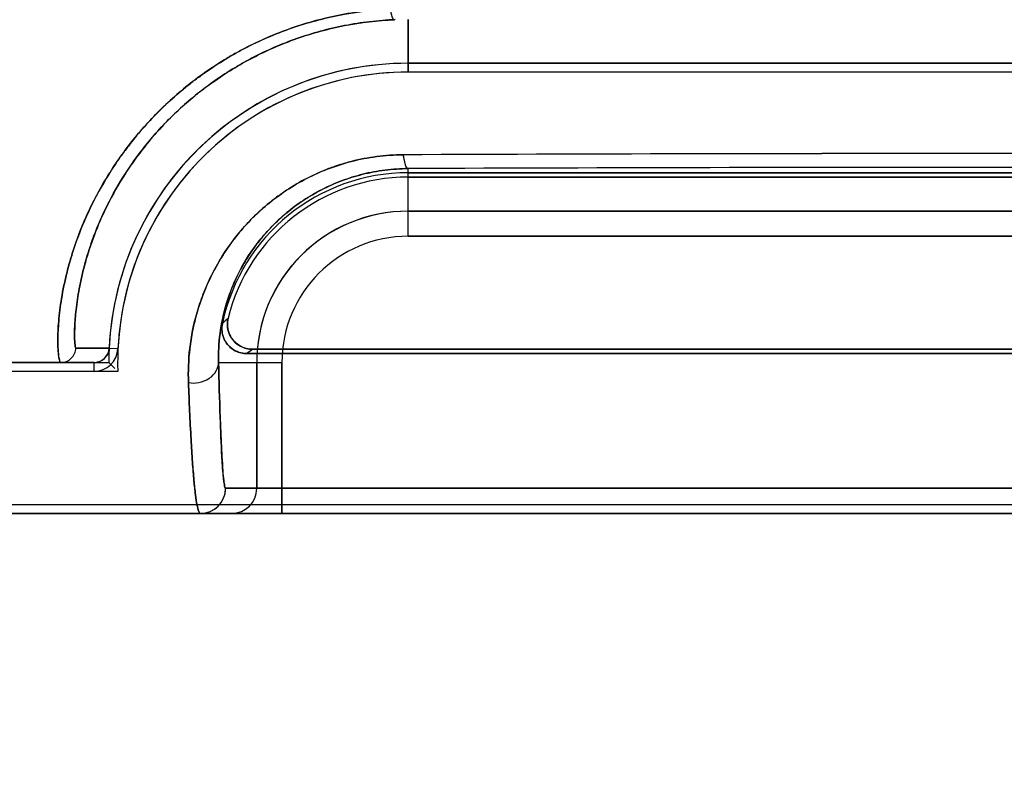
# Model space of a CAD drawing. Header units: millimetres. Extents: x 0 to 297, y 0 to 210.
# Tile 137 of 256: x 55.992 to 56.168, y 157.397 to 157.532. Entities that reach past the tile are written whole.
import ezdxf

# ---------------------------------------------------------------- set-up
doc = ezdxf.new("R2010")
doc.units = ezdxf.units.MM
doc.header["$LTSCALE"] = 16.335
doc.layers.get('0').update_dxf_attribs({"linetype": 'CONTINUOUS'})
for name, color, linetype in [('AXES_REF', 7, 'CONTINUOUS'), ('INTFCLR_1', 7, 'CONTINUOUS'), ('INTFCLR_72935', 7, 'CONTINUOUS')]:
    doc.layers.add(name, color=color, linetype=linetype)

msp = doc.modelspace()

# ---------------------------------------------------------------- linework, layer by layer
at = {"color": 7, "linetype": 'Continuous'}
for radius in [8.7262453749, 8.7255, 8.6696226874]:
    msp.add_circle((57.5376079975, 154.4105885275), radius, dxfattribs=at)
msp.add_arc((57.5376079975, 154.4105885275), 8.64, 278.2771290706, 261.7228709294, dxfattribs=at)
at = {"layer": 'AXES_REF', "color": 9, "linetype": 'Continuous'}
for radius in [7.9600610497, 5.3357191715]:
    msp.add_circle((57.5376079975, 154.4105885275), radius, dxfattribs=at)
at = {"layer": 'INTFCLR_1', "color": 9, "linetype": 'Continuous'}
for p, q in [((56.06135637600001, 157.5225216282), (56.0613563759, 157.5319638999)), ((56.0613563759, 157.4931536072), (56.0613563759, 157.5052652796)), ((56.0613563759, 157.4976529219), (56.2773563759, 157.4976529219)), ((56.2773563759, 157.4931536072), (56.0613563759, 157.4931536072)), ((56.0078852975, 157.473146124), (56.0019592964, 157.4731584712)), ((56.0078852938, 157.4731461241), (56.0094704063, 157.4730699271)), ((55.7899595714, 157.4705757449), (56.0051879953, 157.4705757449)), ((56.00518788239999, 157.4689888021), (56.0051879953, 157.4705757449)), ((56.02745612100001, 157.4705757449), (56.03877851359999, 157.4705757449)), ((56.034279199, 157.4480757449), (56.034279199, 157.4705757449)), ((56.03877851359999, 157.4705757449), (56.03877851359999, 157.4435757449)), ((56.3100050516, 157.4480757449), (56.0287077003, 157.4480757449)), ((55.7899603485, 157.4435757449), (56.5487524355, 157.4435757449))]:
    msp.add_line(p, q, dxfattribs=at)
at = {"layer": 'INTFCLR_1', "color": 6, "linetype": 'Continuous'}
for p, q in [((56.0613563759, 157.524108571), (56.2773563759, 157.524108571)), ((56.2773563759, 157.5225216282), (56.0613563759, 157.5225216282)), ((56.2773563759, 157.5045216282), (56.0613563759, 157.5045216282)), ((56.0613563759, 157.5037342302), (56.2773563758, 157.5037342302)), ((56.3052000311, 157.4729500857), (56.0335127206, 157.4729500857)), ((56.0325253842, 157.4721626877), (56.30618736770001, 157.4721626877)), ((56.0051879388, 157.4689888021), (55.7801063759, 157.4689888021)), ((55.7899595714, 157.4451626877), (56.5487531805, 157.4451626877))]:
    msp.add_line(p, q, dxfattribs=at)
for centre, radius, start, end in [((56.0613563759, 157.4705757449), 0.0535328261, 89.99999997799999, 177.2478843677), ((56.0613563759, 157.4705757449), 0.0519458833, 90.00000018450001, 177.2478827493), ((56.0613563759, 157.4705757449), 0.0339458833, 90.0000002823, 168.1110849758), ((56.0613563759, 157.4705757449), 0.0331584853, 90.0000001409, 166.1647639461), ((56.00518818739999, 157.4732759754), 0.004287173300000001, 269.9959199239, 357.2452328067), ((56.00518818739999, 157.4732759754), 0.0027002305, 269.9959235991, 357.2444281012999)]:
    msp.add_arc(centre, radius, start, end, dxfattribs=at)
at = {"layer": 'INTFCLR_1', "color": 9, "linetype": 'Continuous'}
for centre, radius, start, end in [((56.1694637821, 131.2576342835), 26.2503226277, 89.76253352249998, 90.23793415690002), ((56.1693560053, 130.6339043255), 26.8715781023, 89.76972018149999, 90.23027823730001), ((56.0613563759, 157.4705757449), 0.027077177, 90.00000002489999, 180.0000000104), ((56.0613563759, 157.4705757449), 0.0225778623, 90.00000024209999, 180.0000000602), ((56.0872004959, 157.4141439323), 0.08666632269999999, 132.0440530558, 132.9598189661), ((56.0793752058, 157.4144293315), 0.074350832, 128.0856596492, 129.0588527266), ((56.0242080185, 157.4480753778), 0.004499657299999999, 270.0035155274, 0.004675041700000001), ((56.0297794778, 157.4480754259), 0.0044997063, 270.0051764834, 0.0040618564)]:
    msp.add_arc(centre, radius, start, end, dxfattribs=at)
for points, knots in [([(55.9992622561, 157.4705757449), (55.9991504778, 157.4705757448), (55.9989678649, 157.4710414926), (55.99885062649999, 157.4717500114), (55.9987277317, 157.4731015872), (55.998707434, 157.4746149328), (55.9987525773, 157.476291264), (55.99891180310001, 157.4787105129), (55.99935435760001, 157.4822420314), (56.000148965, 157.4860586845), (56.0009534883, 157.4889696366), (56.0015208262, 157.490775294), (56.0025227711, 157.4937131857), (56.00442438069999, 157.498299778), (56.0068657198, 157.5027624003), (56.00880198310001, 157.5057761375), (56.0102371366, 157.5078700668), (56.01301130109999, 157.5115451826), (56.0166476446, 157.5155182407), (56.0202133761, 157.5187253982), (56.0224133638, 157.5205126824), (56.02589411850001, 157.5231480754), (56.0315645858, 157.5267112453), (56.03843852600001, 157.5297683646), (56.0442703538, 157.5316292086), (56.0503398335, 157.5330800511), (56.05502008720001, 157.5336523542), (56.058158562, 157.5337967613)], [0, 0, 0, 0, 0.003486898, 0.0118306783, 0.0253686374, 0.044159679, 0.0596403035, 0.0775150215, 0.1198323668, 0.1705134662, 0.1989847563, 0.214011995, 0.2295496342, 0.2958092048, 0.3686035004, 0.3878602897, 0.4075449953, 0.4477792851, 0.5314286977, 0.5750165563, 0.597294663, 0.6198308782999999, 0.7111959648, 0.8054560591, 0.8536503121, 0.9019924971, 1, 1, 1, 1]), ([(56.058158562, 157.5337967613), (56.05821439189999, 157.5333343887), (56.05831724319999, 157.5327536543), (56.0586574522, 157.5319087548), (56.05888333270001, 157.5319027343)], [0, 0, 0, 0, 0.6733216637, 1, 1, 1, 1]), ([(56.0019592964, 157.4731584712), (56.0018690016, 157.4731603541), (56.00181660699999, 157.4736360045), (56.0017219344, 157.474234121), (56.0017019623, 157.4755147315), (56.0017285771, 157.4769073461), (56.0018242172, 157.4784663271), (56.0020355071, 157.4807127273), (56.0025264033, 157.4839942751), (56.0033398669, 157.487538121), (56.0041424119, 157.4902409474), (56.0047034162, 157.4919178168), (56.00569018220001, 157.4946489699), (56.0075457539, 157.4989135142), (56.0099029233, 157.503057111), (56.01176520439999, 157.5058553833), (56.0131454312, 157.5078017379), (56.01581129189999, 157.511220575), (56.0192941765, 157.5149126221), (56.0227001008, 157.5178905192), (56.0248013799, 157.5195511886), (56.0281291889, 157.5220032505), (56.0335458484, 157.525317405), (56.0400961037, 157.5281567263), (56.0456518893, 157.5298861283), (56.05143689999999, 157.5312356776), (56.05589398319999, 157.5317679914), (56.05888333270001, 157.5319027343)], [0, 0, 0, 0, 0.0029919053, 0.0110777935, 0.0243792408, 0.0429042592, 0.058192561, 0.07586276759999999, 0.1177336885, 0.1679505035, 0.1961907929, 0.2111044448, 0.2265222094, 0.2923864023, 0.3648838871, 0.384083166, 0.4037307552, 0.4439154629, 0.5276324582, 0.5713409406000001, 0.5937027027, 0.616339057, 0.7082652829, 0.8033325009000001, 0.8520081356, 0.9008693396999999, 1, 1, 1, 1]), ([(56.0220719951, 157.4669763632), (56.0219930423, 157.4690073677), (56.0221616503, 157.4732424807), (56.0232242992, 157.4785447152), (56.0244859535, 157.482294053), (56.0253906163, 157.4844934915), (56.02697761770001, 157.4878864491), (56.0293565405, 157.4917170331), (56.03230407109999, 157.4951877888), (56.0342119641, 157.497111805), (56.0373398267, 157.4999450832), (56.04091141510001, 157.5023783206), (56.0447933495, 157.5043022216), (56.0475550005, 157.5054644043), (56.0511707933, 157.5066337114), (56.0549445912, 157.5073602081), (56.0580597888, 157.5076719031), (56.0596513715, 157.5077288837), (56.06045347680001, 157.5077304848)], [0, 0, 0, 0, 0.0977077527, 0.2028363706, 0.2587347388, 0.2876544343, 0.317117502, 0.4387813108, 0.5027649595, 0.5357085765, 0.568963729, 0.7056218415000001, 0.7412693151, 0.7771963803, 0.8495710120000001, 0.9235103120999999, 0.9614412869, 1, 1, 1, 1]), ([(56.06045347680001, 157.5077304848), (56.0604926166, 157.5074010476), (56.06061190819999, 157.506682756), (56.0608035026, 157.5058657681), (56.0611696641, 157.5052792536), (56.0613563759, 157.5052652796)], [0, 0, 0, 0, 0.3686700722, 0.7919314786, 1, 1, 1, 1]), ([(56.02745612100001, 157.4705757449), (56.027408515, 157.4723018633), (56.0275903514, 157.4759055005), (56.0285624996, 157.4804101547), (56.0296899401, 157.4835949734), (56.0304968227, 157.4854641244), (56.0319081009, 157.488358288), (56.034017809, 157.4916203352), (56.0366128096, 157.4945696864), (56.0382933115, 157.4962068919), (56.041053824, 157.4986271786), (56.0441944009, 157.5007028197), (56.0476032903, 157.5023348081), (56.050029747, 157.5033309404), (56.0532086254, 157.5043246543), (56.0565206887, 157.504947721), (56.05925549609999, 157.505212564), (56.0606523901, 157.5052620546), (56.0613563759, 157.5052652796)], [0, 0, 0, 0, 0.0959594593, 0.1995928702, 0.2548412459, 0.2834842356, 0.3126854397, 0.4337578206, 0.4977028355, 0.5307025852, 0.5640660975, 0.7017044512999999, 0.7377296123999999, 0.7740631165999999, 0.8473851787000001, 0.9223847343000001, 0.9608780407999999, 1, 1, 1, 1]), ([(55.9992622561, 157.4705757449), (55.9999328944, 157.4705757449), (56.001327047, 157.4711191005), (56.0019301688, 157.472488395), (56.0019592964, 157.4731584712)], [0, 0, 0, 0, 0.4999736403, 1, 1, 1, 1]), ([(56.0220719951, 157.4669763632), (56.0226861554, 157.4668811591), (56.0240017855, 157.4669025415), (56.02581785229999, 157.4676060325), (56.0271266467, 157.4689263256), (56.0274497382, 157.4700626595), (56.02745612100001, 157.4705757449)], [0, 0, 0, 0, 0.2575068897, 0.5335811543, 0.787394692, 1, 1, 1, 1]), ([(56.02745612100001, 157.4705757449), (56.0275359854, 157.4673123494), (56.0276628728, 157.4627570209), (56.0278592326, 157.4576379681), (56.0279687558, 157.4552825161), (56.028065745, 157.4533839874), (56.0281960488, 157.4515139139), (56.02831978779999, 157.4496340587), (56.0285122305, 157.4487758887), (56.0285772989, 157.4480770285), (56.0287077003, 157.4480757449)], [0, 0, 0, 0, 0.433822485, 0.6057424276, 0.6805165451, 0.7475306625, 0.8573118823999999, 0.9353819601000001, 0.9826693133, 1, 1, 1, 1]), ([(56.0242082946, 157.4435757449), (56.0240501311, 157.4435757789), (56.0237853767, 157.4442269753), (56.02356605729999, 157.4452213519), (56.0232817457, 157.4471316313), (56.02308466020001, 157.4490979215), (56.0229156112, 157.451069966), (56.022732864, 157.4535203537), (56.0224056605, 157.4588421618), (56.0222019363, 157.4635815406), (56.0220719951, 157.4669763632)], [0, 0, 0, 0, 0.0200957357, 0.0681862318, 0.1464023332, 0.2559464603, 0.3227422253, 0.3972360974, 0.5683490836, 1, 1, 1, 1])]:
    msp.add_open_spline(points, degree=3, knots=knots, dxfattribs=at)
at = {"layer": 'INTFCLR_1', "color": 6, "linetype": 'Continuous'}
for points, knots in [([(56.0335127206, 157.4729500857), (56.03301939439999, 157.4729500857), (56.0320279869, 157.4731136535), (56.0307088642, 157.4738234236), (56.0296941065, 157.4749217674), (56.0289890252, 157.4765087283), (56.0289846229, 157.4777932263), (56.0291599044, 157.4785049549)], [0, 0, 0, 0, 0.1831398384, 0.3651953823, 0.546521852, 0.727886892, 1, 1, 1, 1]), ([(56.02813867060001, 157.4775691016), (56.0280391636, 157.4770964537), (56.0279908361, 157.4761114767), (56.0283970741, 157.4746955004), (56.02923125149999, 157.4734815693), (56.0305934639, 157.4724594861), (56.0318111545, 157.4721626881), (56.0325253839, 157.4721626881)], [0, 0, 0, 0, 0.1827103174, 0.3654384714, 0.5479257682, 0.7298247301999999, 1, 1, 1, 1])]:
    msp.add_open_spline(points, degree=3, knots=knots, dxfattribs=at)
at = {"layer": 'INTFCLR_72935', "color": 9, "linetype": 'Continuous'}
for p, q in [((56.06135637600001, 157.5319638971), (56.0613563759, 157.5225216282)), ((56.0613563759, 157.4931536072), (56.06135637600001, 157.5052652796)), ((56.2773563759, 157.4976529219), (56.0613563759, 157.4976529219)), ((56.0613563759, 157.4931536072), (56.2773563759, 157.4931536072)), ((56.0019592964, 157.4731584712), (56.0078852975, 157.473146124)), ((56.0051879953, 157.4705757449), (55.7899595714, 157.4705757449)), ((56.02745612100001, 157.4705757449), (56.03877851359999, 157.4705757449)), ((56.034279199, 157.4705757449), (56.034279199, 157.4480757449)), ((56.03877851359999, 157.4435757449), (56.03877851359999, 157.4705757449)), ((56.0287077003, 157.4480757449), (56.3100050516, 157.4480757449)), ((56.5487524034, 157.4435757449), (55.78996031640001, 157.4435757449))]:
    msp.add_line(p, q, dxfattribs=at)
at = {"layer": 'INTFCLR_72935', "color": 6, "linetype": 'Continuous'}
for p, q in [((56.2773563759, 157.524108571), (56.0613563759, 157.524108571)), ((56.2773563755, 157.5225216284), (56.0613563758, 157.5225216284)), ((56.0613563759, 157.5045216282), (56.2773563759, 157.5045216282)), ((56.27735637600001, 157.5037342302), (56.0613563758, 157.5037342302)), ((56.0335127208, 157.4729500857), (56.3052000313, 157.4729500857)), ((56.30618736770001, 157.4721626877), (56.0325253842, 157.4721626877)), ((56.0051879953, 157.4705757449), (56.00782354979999, 157.4705757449)), ((56.0078235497, 157.4705757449), (56.0088983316, 157.4695117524)), ((56.0094347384, 157.4689888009), (55.78010637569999, 157.4689888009)), ((55.7899595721, 157.4451626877), (56.5487531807, 157.4451626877))]:
    msp.add_line(p, q, dxfattribs=at)
for radius, start, end in [(0.0535328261, 89.9999999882, 180), (0.0519458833, 90.00000018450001, 181.7506554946), (0.0339458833, 90.0000002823, 168.1110849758), (0.0331584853, 90.0000002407, 166.1647639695)]:
    msp.add_arc((56.0613563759, 157.4705757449), radius, start, end, dxfattribs=at)
at = {"layer": 'INTFCLR_72935', "color": 9, "linetype": 'Continuous'}
for centre, radius, start, end in [((56.1693568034, 131.2347381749), 26.2732198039, 89.76250644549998, 90.23749542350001), ((56.1693567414, 130.6344433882), 26.8710390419, 89.7697171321, 90.2302844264), ((56.0613563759, 157.4705757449), 0.0270771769, 89.9999999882, 180), ((56.0613563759, 157.4705757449), 0.0225778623, 90.00000024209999, 180.0000000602), ((56.0872003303, 157.4141441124), 0.08666607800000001, 132.0440515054, 132.9598200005), ((56.0793752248, 157.4144293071), 0.0743508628, 128.0856596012, 129.0588522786), ((56.0242080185, 157.4480753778), 0.004499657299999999, 270.0046755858, 0.0046751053), ((56.0297794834, 157.4480754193), 0.0044996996, 270.005106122, 0.0041460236)]:
    msp.add_arc(centre, radius, start, end, dxfattribs=at)
for points, knots in [([(56.0582996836, 157.5338030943), (56.0567014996, 157.5337329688), (56.0543110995, 157.5335362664), (56.0511541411, 157.5330918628), (56.04654912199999, 157.5322632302), (56.039878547, 157.5304063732), (56.033592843, 157.5276143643), (56.0296562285, 157.5254206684), (56.0271287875, 157.5238939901), (56.02297871, 157.5210773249), (56.0176381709, 157.5165960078), (56.0134746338, 157.5120537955), (56.0110263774, 157.5089156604), (56.00952489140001, 157.506862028), (56.0071852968, 157.5033435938), (56.004438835, 157.4983276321), (56.0023460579, 157.4932928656), (56.0010928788, 157.4894681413), (56.0001527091, 157.4860753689), (55.9993592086, 157.4822643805), (55.99891449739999, 157.4787407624), (55.9987543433, 157.4763224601), (55.9987113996, 157.4748186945), (55.9987228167, 157.473559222), (55.9987881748, 157.4722712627), (55.9989041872, 157.4714656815), (55.99908286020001, 157.4705757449), (55.9992622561, 157.4705757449)], [0, 0, 0, 0, 0.0498334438, 0.07461969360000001, 0.0992938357, 0.1955685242, 0.2894475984, 0.3127362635, 0.3359388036, 0.3814094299, 0.4688644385, 0.5524318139, 0.5727823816, 0.5928418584, 0.6316672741, 0.7043361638, 0.7705893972, 0.8011954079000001, 0.8296713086, 0.8802261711, 0.9223182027, 0.9401504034, 0.9557748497, 0.9690128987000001, 0.9798390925, 0.9944115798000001, 1, 1, 1, 1]), ([(56.0590177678, 157.5319086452), (56.0574953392, 157.531843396), (56.0552183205, 157.5316599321), (56.0522103, 157.5312462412), (56.0478244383, 157.5304756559), (56.0414720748, 157.528751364), (56.03547498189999, 157.5261540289), (56.0317152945, 157.5241140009), (56.02930472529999, 157.5226944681), (56.0253469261, 157.5200787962), (56.0202458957, 157.5159174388), (56.01625415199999, 157.5116921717), (56.01390262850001, 157.5087729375), (56.0124603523, 157.5068655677), (56.010212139, 157.5035983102), (56.0075588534, 157.4989397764), (56.0055193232, 157.4942587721), (56.0042804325, 157.4907045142), (56.0033438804, 157.4875535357), (56.0025306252, 157.4840150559), (56.0020392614, 157.4807408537), (56.0018263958, 157.4784951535), (56.0017292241, 157.476926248), (56.0017016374, 157.4755220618), (56.00172213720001, 157.4742343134), (56.0018163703, 157.4736350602), (56.0018692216, 157.4731603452), (56.0019592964, 157.4731584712)], [0, 0, 0, 0, 0.0504049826, 0.0754701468, 0.1004172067, 0.1976821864, 0.2923554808, 0.3158069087, 0.3391571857, 0.3848705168, 0.4726183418, 0.5562450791, 0.5765755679, 0.5966022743, 0.6353305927, 0.7076952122, 0.7735465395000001, 0.8039159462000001, 0.8321593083, 0.8822452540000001, 0.9238886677, 0.9415162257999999, 0.9569439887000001, 0.9756228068, 0.9889540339, 0.9970198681, 1, 1, 1, 1]), ([(56.0604525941, 157.5077321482), (56.0588762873, 157.5077255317), (56.0557602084, 157.5075177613), (56.0519451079, 157.5067840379), (56.0490069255, 157.5059365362), (56.0461808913, 157.504934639), (56.0428287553, 157.5034025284), (56.0397130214, 157.5015214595), (56.03740000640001, 157.4998453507), (56.0342124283, 157.4972581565), (56.0314061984, 157.494290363), (56.0290600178, 157.4910674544), (56.02766828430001, 157.4889430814), (56.0256004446, 157.4852317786), (56.0240758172, 157.481320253), (56.0231751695, 157.4779517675), (56.0226947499, 157.4757916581), (56.0221183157, 157.4721508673), (56.0219949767, 157.4690136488), (56.0220723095, 157.4669757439)], [0, 0, 0, 0, 0.07576554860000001, 0.1496535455, 0.1862589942, 0.222667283, 0.2936951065, 0.3629842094, 0.3972150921, 0.4309196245, 0.5602806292, 0.5916889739, 0.6225159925, 0.6822898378, 0.795654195, 0.8229722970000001, 0.8498699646, 0.9019779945, 1, 1, 1, 1]), ([(56.0604525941, 157.5077321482), (56.06052418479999, 157.5071295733), (56.0606485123, 157.5063696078), (56.06106876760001, 157.5052868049), (56.0613563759, 157.5052652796)], [0, 0, 0, 0, 0.6778322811, 1, 1, 1, 1]), ([(56.0613563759, 157.5052652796), (56.0599724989, 157.5052589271), (56.05723780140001, 157.5050804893), (56.0538874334, 157.5044537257), (56.0513055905, 157.5037300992), (56.0488237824, 157.5028757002), (56.0458792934, 157.5015701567), (56.04313730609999, 157.4999659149), (56.0411003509, 157.4985362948), (56.0383004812, 157.4963366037), (56.03582562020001, 157.4938103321), (56.0337480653, 157.4910597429), (56.0325179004, 157.4892523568), (56.0306884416, 157.4860997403), (56.0293261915, 157.4827698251), (56.0285125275, 157.4799008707), (56.0280763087, 157.4780647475), (56.02754385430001, 157.4749742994), (56.0274083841, 157.4723074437), (56.02745612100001, 157.4705757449)], [0, 0, 0, 0, 0.0768945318, 0.1518411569, 0.1889359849, 0.2258041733, 0.2976116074, 0.3674940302, 0.4019450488, 0.4358167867, 0.5653104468, 0.5966266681, 0.6273338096, 0.6867317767, 0.7989198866, 0.8259012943, 0.852415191, 0.9037433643, 1, 1, 1, 1]), ([(55.9992622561, 157.4705757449), (55.9999328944, 157.4705757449), (56.001327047, 157.4711191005), (56.0019301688, 157.472488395), (56.0019592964, 157.4731584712)], [0, 0, 0, 0, 0.4999736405, 1, 1, 1, 1]), ([(56.0220723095, 157.4669757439), (56.022686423, 157.4668805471), (56.02400203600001, 157.4669022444), (56.0258178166, 157.4676061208), (56.0271266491, 157.4689263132), (56.0274497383, 157.4700626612), (56.02745612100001, 157.4705757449)], [0, 0, 0, 0, 0.257493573, 0.5335701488, 0.7873901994, 1, 1, 1, 1]), ([(56.0287077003, 157.4480757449), (56.0285771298, 157.4480768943), (56.0285122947, 157.4487808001), (56.02837259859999, 157.4493650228), (56.0282872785, 157.4503546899), (56.0281663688, 157.4517588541), (56.027953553, 157.4552804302), (56.0276925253, 157.4617061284), (56.0275358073, 157.4673185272), (56.02745612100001, 157.4705757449)], [0, 0, 0, 0, 0.0173530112, 0.0648907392, 0.1003173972, 0.1436562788, 0.2544703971, 0.5669985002, 1, 1, 1, 1]), ([(56.0220723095, 157.4669757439), (56.0222008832, 157.4635875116), (56.0224064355, 157.4588573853), (56.0227624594, 157.4530338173), (56.0230231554, 157.4497118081), (56.02327874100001, 157.4471567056), (56.0235646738, 157.4452309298), (56.0237838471, 157.4442293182), (56.0240500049, 157.4435757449), (56.0242083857, 157.4435757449)], [0, 0, 0, 0, 0.4308180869, 0.6011902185, 0.7420543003, 0.8526084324, 0.9315336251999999, 0.9798761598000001, 1, 1, 1, 1])]:
    msp.add_open_spline(points, degree=3, knots=knots, dxfattribs=at)
at = {"layer": 'INTFCLR_72935', "color": 6, "linetype": 'Continuous'}
for points, knots in [([(56.0291599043, 157.4785049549), (56.02904193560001, 157.4780259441), (56.0289636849, 157.4770241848), (56.0293374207, 157.4755736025), (56.03016123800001, 157.4743256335), (56.0315335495, 157.4732615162), (56.0327797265, 157.4729500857), (56.0335127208, 157.4729500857)], [0, 0, 0, 0, 0.1831388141, 0.3651957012, 0.546523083, 0.7278870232, 1, 1, 1, 1]), ([(56.0325253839, 157.4721626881), (56.0320423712, 157.4721626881), (56.0310685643, 157.4723183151), (56.0297666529, 157.4730075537), (56.0287506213, 157.4740739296), (56.0280311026, 157.4756174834), (56.0279915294, 157.4768701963), (56.02813867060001, 157.4775691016)], [0, 0, 0, 0, 0.182711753, 0.3654392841, 0.5479261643, 0.7298259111, 1, 1, 1, 1])]:
    msp.add_open_spline(points, degree=3, knots=knots, dxfattribs=at)
for points in [[(56.0078852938, 157.4731461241), (56.0078610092, 157.4726409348), (56.007755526, 157.4720611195), (56.00738947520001, 157.4717121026)], [(56.0070516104, 157.4713217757), (56.0066845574, 157.4709718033), (56.0062064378, 157.47062458), (56.0056992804, 157.4706245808)]]:
    msp.add_open_spline(points, degree=3, dxfattribs=at)

doc.saveas('drawing.dxf')
